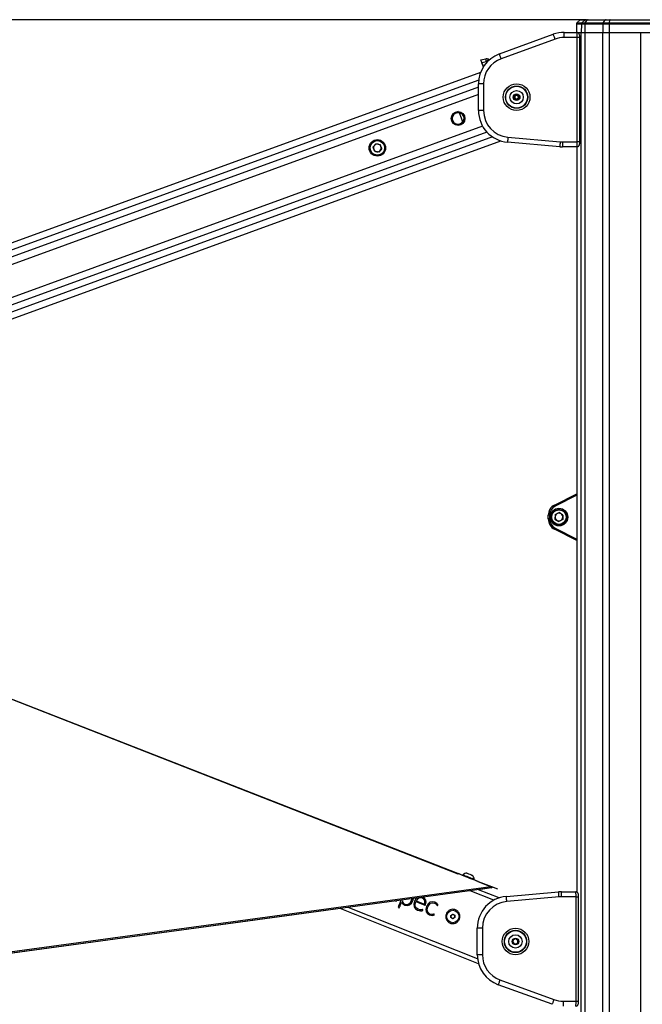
# Paper-space layout '4M DUO Surface plate' of a CAD drawing. Header units: millimetres. Extents: x 20 to 26560, y 40 to 17993.
# Tile 20 of 87: x 8093 to 9072, y 6574 to 8122. Entities that reach past the tile are written whole.
import ezdxf

# ---------------------------------------------------------------- set-up
doc = ezdxf.new("R2010")
doc.units = ezdxf.units.MM
doc.layers.add('COMPONENT_GEOMETRY', color=7, linetype='Continuous')
doc.styles.add('SLDTEXTSTYLE0', font='TXT', dxfattribs={"width": 0.75})
doc.dimstyles.new('SLDDIMSTYLE0', dxfattribs={"dimtxt": 150, "dimasz": 6.604, "dimexe": 0, "dimexo": 0.0625, "dimgap": 37.5, "dimtad": 0, "dimtih": 1, "dimtoh": 1, "dimdec": 0, "dimlfac": 0.5, "dimrnd": 1e-09, "dimzin": 12, "dimdsep": 46, "dimtxsty": 'SLDTEXTSTYLE0', "dimsah": 1, "dimcen": 0.09, "dimadec": 0, "dimazin": 3, "dimtfac": 1, "dimtdec": 0, "dimtofl": 0, "dimtmove": 0, "dimatfit": 3, "dimfxl": 1, "dimfrac": 2, "dimtolj": 1, "dimtzin": 12, "dimarcsym": 0})
doc.dimstyles.new('SLDDIMSTYLE1', dxfattribs={"dimtxt": 150, "dimasz": 6.604, "dimexe": 0, "dimexo": 0.0625, "dimgap": 37.5, "dimtad": 0, "dimtih": 1, "dimtoh": 1, "dimdec": 1, "dimlfac": 0.5, "dimrnd": 1e-09, "dimzin": 12, "dimdsep": 46, "dimtxsty": 'SLDTEXTSTYLE0', "dimsah": 1, "dimcen": 0.09, "dimadec": 0, "dimazin": 3, "dimtfac": 1, "dimtdec": 1, "dimtofl": 0, "dimtmove": 0, "dimatfit": 3, "dimfxl": 1, "dimfrac": 2, "dimtolj": 1, "dimtzin": 12, "dimarcsym": 0})

# ---------------------------------------------------------------- blocks, each defined once
blk = doc.blocks.new('_D_10')
at = {"layer": 'COMPONENT_GEOMETRY', "color": 7, "ltscale": 2}
for p, q in [((8984.1, 8122.3), (597.1, 8122.3)), ((603.5, 8122.3), (603.5, 5320.9)), ((603.5, 2281.3), (603.5, 5082.8)), ((8778.9, 2281.3), (597.1, 2281.3))]:
    blk.add_line(p, q, dxfattribs=at)
for points in [[(603.5, 8122.3), (602.5, 8115.7), (604.5, 8115.7)], [(603.5, 2281.3), (604.5, 2287.9), (602.5, 2287.9)]]:
    blk.add_solid(points, dxfattribs=at)
at = {"layer": 'COMPONENT_GEOMETRY', "color": 7, "ltscale": 2, "insert": (298.7, 5276.1), "char_height": 150, "attachment_point": 1, "style": 'SLDTEXTSTYLE0'}
blk.add_mtext('2920.5', dxfattribs=at)
blk = doc.blocks.new('_D_12')
at = {"layer": 'COMPONENT_GEOMETRY', "color": 7, "ltscale": 2}
for p, q in [((1221.8, 6645.1), (1221.8, 3012.8)), ((1221.8, 3019.2), (5098.5, 3019.2)), ((9418.5, 3019.2), (5541.8, 3019.2)), ((9418.5, 2304.9), (9418.5, 3025.5))]:
    blk.add_line(p, q, dxfattribs=at)
for points in [[(1221.8, 3019.2), (1228.4, 3018.2), (1228.4, 3020.2)], [(9418.5, 3019.2), (9411.9, 3020.2), (9411.9, 3018.2)]]:
    blk.add_solid(points, dxfattribs=at)
at = {"layer": 'COMPONENT_GEOMETRY', "color": 7, "ltscale": 2, "insert": (5098.5, 3093.5), "char_height": 150, "attachment_point": 1, "style": 'SLDTEXTSTYLE0'}
blk.add_mtext('4098', dxfattribs=at)

psp = doc.layouts.new('4M DUO Surface plate')

# ---------------------------------------------------------------- linework, layer by layer
at = {"color": 7, "linetype": 'Continuous', "lineweight": 25, "ltscale": 2}
for p, q in [((8968.08, 8115.08), (8968, 8110.33)), ((8973.45, 8121.48), (8969, 8117.19)), ((8975.53, 8122.33), (8983.23, 8122.33)), ((8975.93, 8115.08), (8975.71, 8102.33)), ((8981.33, 8115.08), (8975.93, 8115.08)), ((8976.82, 8117.19), (8981.18, 8121.48)), ((8976.82, 8117.19), (8981.98, 8117.19)), ((8981.33, 8115.08), (8981.17, 8102.33)), ((8985.12, 8121.48), (8981.18, 8121.48)), ((9009.58, 8115.08), (8981.33, 8115.08)), ((8981.98, 8117.19), (8985.12, 8121.48)), ((8981.98, 8117.19), (9010.23, 8117.19)), ((8983.23, 8122.33), (8986.59, 8122.33)), ((9013.37, 8121.48), (8985.12, 8121.48)), ((8986.59, 8122.33), (9014.84, 8122.33)), ((9009.58, 8115.08), (9009.42, 8102.33)), ((9019.67, 8115.08), (9009.58, 8115.08)), ((9010.23, 8117.19), (9013.37, 8121.48)), ((9010.23, 8117.19), (9019.85, 8117.19)), ((9020.72, 8121.48), (9013.37, 8121.48)), ((9014.84, 8122.33), (9021.13, 8122.33)), ((9019.67, 8115.08), (9019.62, 8102.33)), ((9177.25, 8115.08), (9019.67, 8115.08)), ((9019.85, 8117.19), (9020.72, 8121.48)), ((9019.85, 8117.19), (9177.07, 8117.19)), ((9176.2, 8121.48), (9020.72, 8121.48)), ((9021.13, 8122.33), (9175.79, 8122.33)), ((8846.98, 8068.44), (8931.79, 8099.31)), ((8948.89, 8094.33), (8948.89, 8102.33)), ((8948.89, 8102.33), (8968.71, 8102.33)), ((8968.04, 8106.4), (8967.97, 8102.33)), ((8968, 8110.33), (8968.03, 8110.33)), ((8968.71, 8102.33), (8975.71, 8102.33)), ((8968.91, 8102.33), (8975.71, 8102.33)), ((8975.71, 8102.33), (8981.17, 8102.33)), ((8981.17, 8102.33), (9009.42, 8102.33)), ((9009.42, 8102.33), (9019.62, 8102.33)), ((9019.62, 8102.33), (9089.12, 8102.33)), ((9019.62, 8102.33), (9069.53, 8102.33)), ((8934.53, 8091.79), (8849.71, 8060.92)), ((8969.34, 8094.33), (8948.89, 8094.33)), ((8969.34, 7930.33), (8969.34, 8094.33)), ((8973.34, 7930.33), (8973.34, 8094.33)), ((8817.8, 8059.31), (8825.43, 8060.92)), ((8826.55, 8056.06), (8819.52, 8054.57)), ((8819.52, 8054.57), (8820.74, 8051.23)), ((8820.66, 8051.21), (8821.74, 8048.06)), ((8829.67, 8060.25), (8830.61, 8059.71)), ((8817.43, 8039.46), (7121.36, 7422.04)), ((8822.08, 8021.46), (8814.08, 8021.46)), ((8814.08, 7979.52), (8814.08, 8021.46)), ((8822.08, 8021.46), (8822.08, 7979.52)), ((8870.08, 8002.79), (8874.08, 8005.1)), ((8871.08, 8002.22), (8874.08, 8003.95)), ((8874.08, 8005.1), (8878.08, 8002.79)), ((8874.08, 8003.95), (8877.08, 8002.22)), ((8870.08, 7998.18), (8870.08, 8002.79)), ((8874.08, 7995.87), (8870.08, 7998.18)), ((8871.08, 7998.75), (8871.08, 8002.22)), ((8874.08, 7997.02), (8871.08, 7998.75)), ((8877.08, 7998.75), (8874.08, 7997.02)), ((8878.08, 7998.18), (8874.08, 7995.87)), ((8877.08, 8002.22), (8877.08, 7998.75)), ((8878.08, 8002.79), (8878.08, 7998.18)), ((8779.52, 7976.8), (8782.14, 7977.76)), ((8779.52, 7976.8), (8779.54, 7976.72)), ((8782.38, 7977.76), (8779.54, 7976.72)), ((8784.04, 7975.51), (8789.05, 7961.73)), ((8789.38, 7961.76), (8784.3, 7975.69)), ((8822.08, 7979.52), (8814.08, 7979.52)), ((8785.43, 7957.51), (8789.13, 7958.86)), ((8785.46, 7957.43), (8785.43, 7957.51)), ((8788.94, 7958.7), (8785.46, 7957.43)), ((7368.56, 7392.84), (8849.12, 7931.81)), ((8652.73, 7927.4), (8648.2, 7922)), ((8652.73, 7927.4), (8659.66, 7926.17)), ((8662.06, 7919.56), (8659.66, 7926.17)), ((8941.9, 7922.52), (8859.72, 7929.71)), ((8860.42, 7937.68), (8942.6, 7930.49)), ((8946.26, 7930.33), (8969.34, 7930.33)), ((8946.26, 7930.33), (8946.26, 7922.33)), ((8648.2, 7922), (8650.61, 7915.39)), ((8657.54, 7914.17), (8650.61, 7915.39)), ((8662.06, 7919.56), (8657.54, 7914.17)), ((8968.71, 7922.33), (8946.26, 7922.33)), ((8968.9, 7922.33), (8968.71, 7922.33)), ((8968.9, 7922.35), (8968.9, 6750.73)), ((8933.75, 7359.32), (8968.9, 7377.05)), ((8925.86, 7343.25), (8923.86, 7343.25)), ((8923.86, 7337.41), (8923.86, 7343.25)), ((8925.86, 7343.25), (8925.86, 7337.41)), ((8934.79, 7344.21), (8934.36, 7337.19)), ((8934.79, 7344.21), (8941.09, 7347.35)), ((8946.96, 7343.47), (8941.09, 7347.35)), ((8946.96, 7343.47), (8946.53, 7336.44)), ((8925.86, 7337.41), (8923.86, 7337.41)), ((8934.36, 7337.19), (8940.23, 7333.3)), ((8946.53, 7336.44), (8940.23, 7333.3)), ((8968.9, 7303.61), (8933.75, 7321.34)), ((8781.86, 6779.82), (8781.82, 6779.72)), ((8789.72, 6777.94), (8789.44, 6777.23)), ((8807.09, 6770.2), (8807.37, 6770.9)), ((8834.97, 6758.96), (8814.39, 6767)), ((8833.64, 6759.1), (8047.56, 6652.26)), ((8834.33, 6757.33), (8813.9, 6754.56)), ((8846.5, 6741.56), (8813.9, 6754.56)), ((8834.39, 6759.11), (8833.64, 6759.1)), ((8833.87, 6757.89), (8835.05, 6757.43)), ((8835.05, 6757.43), (8834.33, 6757.33)), ((8835.05, 6757.43), (8834.33, 6757.33)), ((8835.49, 6758.68), (8834.39, 6759.11)), ((8844.43, 6755.27), (8834.97, 6758.96)), ((8834.97, 6758.96), (8835.49, 6758.68)), ((8835.49, 6758.68), (8835.05, 6757.43)), ((8857.92, 6743.93), (8940.1, 6751.12)), ((8944.46, 6743.31), (8944.46, 6751.31)), ((8944.46, 6751.31), (8966.91, 6751.31)), ((8966.91, 6751.31), (8968.26, 6751.31)), ((8683.14, 6736.81), (8685.82, 6737.23)), ((8692.75, 6733.62), (8693.46, 6734.15)), ((8693.46, 6734.15), (8694.23, 6733.74)), ((8694.64, 6738.35), (8694.18, 6737.2)), ((8694.18, 6737.2), (8694.8, 6735.29)), ((8694.8, 6735.29), (8695.74, 6733.82)), ((8695.74, 6733.82), (8697, 6732.71)), ((8704.78, 6732.23), (8707.21, 6734.47)), ((8707.21, 6734.47), (8709.07, 6737.84)), ((8708.84, 6733.27), (8711, 6737.06)), ((8709.07, 6737.84), (8709.79, 6740.41)), ((8711, 6737.06), (8711.99, 6740.71)), ((8713.68, 6736.32), (8712.55, 6731.6)), ((8715.84, 6739.98), (8713.68, 6736.32)), ((8714.5, 6731.48), (8715.54, 6735.58)), ((8715.69, 6735.95), (8730, 6730.25)), ((8717.71, 6741.49), (8715.84, 6739.98)), ((8718.09, 6739.62), (8716.27, 6737.12)), ((8716.27, 6737.12), (8729.3, 6731.93)), ((8720.36, 6741.19), (8718.09, 6739.62)), ((8722.99, 6741.72), (8720.36, 6741.19)), ((8725.9, 6741.11), (8722.99, 6741.72)), ((8728.18, 6739.67), (8725.9, 6741.11)), ((8729.3, 6740.72), (8726.44, 6742.52)), ((8729.57, 6737.56), (8728.18, 6739.67)), ((8731.1, 6738.06), (8729.3, 6740.72)), ((8729.3, 6731.93), (8729.98, 6734.94)), ((8729.98, 6734.94), (8729.57, 6737.56)), ((8730.81, 6730.79), (8731.68, 6734.71)), ((8731.68, 6734.71), (8731.1, 6738.06)), ((8737.81, 6734.72), (8734.79, 6732.21)), ((8741.43, 6735.69), (8737.81, 6734.72)), ((8738.86, 6733.15), (8741.77, 6734)), ((8745.51, 6734.92), (8741.43, 6735.69)), ((8741.77, 6734), (8745.02, 6733.4)), ((8748.67, 6732.95), (8745.51, 6734.92)), ((8940.8, 6743.15), (8858.62, 6735.96)), ((8967.54, 6743.31), (8944.46, 6743.31)), ((8967.54, 6579.31), (8967.54, 6743.31)), ((8971.54, 6579.31), (8971.54, 6743.31)), ((8596.43, 6725), (8048.9, 6650.59)), ((8814.29, 6638.14), (8596.43, 6725)), ((8687.8, 6726.71), (8689.69, 6725.96)), ((8694.23, 6733.74), (8695.19, 6732.38)), ((8695.19, 6732.38), (8698.35, 6730.27)), ((8697, 6732.71), (8698.59, 6731.89)), ((8698.35, 6730.27), (8702.34, 6729.6)), ((8698.59, 6731.89), (8701.88, 6731.31)), ((8701.88, 6731.31), (8704.78, 6732.23)), ((8702.34, 6729.6), (8705.89, 6730.69)), ((8705.89, 6730.69), (8708.84, 6733.27)), ((8712.55, 6731.6), (8713.07, 6727.58)), ((8713.07, 6727.58), (8715.1, 6724.4)), ((8714.84, 6728.08), (8714.5, 6731.48)), ((8716.45, 6725.46), (8714.84, 6728.08)), ((8715.1, 6724.4), (8718.49, 6722.24)), ((8719.23, 6723.68), (8716.45, 6725.46)), ((8718.49, 6722.24), (8720.78, 6721.58)), ((8721.93, 6722.98), (8719.23, 6723.68)), ((8720.78, 6721.58), (8723.07, 6721.34)), ((8724.05, 6722.99), (8721.93, 6722.98)), ((8723.07, 6721.34), (8725.16, 6721.53)), ((8725.52, 6723.25), (8724.05, 6722.99)), ((8725.16, 6721.53), (8726.86, 6722.13)), ((8726.28, 6723.32), (8725.52, 6723.25)), ((8726.6, 6722.97), (8726.28, 6723.32)), ((8726.86, 6722.13), (8726.6, 6722.97)), ((8730, 6730.25), (8730.46, 6730.25)), ((8730.46, 6730.25), (8730.81, 6730.79)), ((8732.56, 6728.33), (8731.48, 6723.82)), ((8731.48, 6723.82), (8731.95, 6719.95)), ((8731.95, 6719.95), (8733.83, 6716.91)), ((8734.79, 6732.21), (8732.56, 6728.33)), ((8733.51, 6723.69), (8734.5, 6727.56)), ((8733.81, 6720.45), (8733.51, 6723.69)), ((8735.3, 6717.92), (8733.81, 6720.45)), ((8734.5, 6727.56), (8736.4, 6730.97)), ((8736.4, 6730.97), (8738.86, 6733.15)), ((8745.02, 6733.4), (8747, 6732.3)), ((8747, 6732.3), (8748.2, 6731.14)), ((8748.2, 6731.14), (8748.88, 6730.2)), ((8750.6, 6730.26), (8748.67, 6732.95)), ((8748.88, 6730.2), (8749.31, 6729.72)), ((8749.31, 6729.72), (8749.58, 6729.69)), ((8749.58, 6729.69), (8749.84, 6729.78)), ((8749.84, 6729.78), (8750.6, 6730.26)), ((8733.83, 6716.91), (8736.99, 6714.86)), ((8737.88, 6716.22), (8735.3, 6717.92)), ((8736.99, 6714.86), (8739.2, 6714.22)), ((8740.39, 6715.61), (8737.88, 6716.22)), ((8739.2, 6714.22), (8741.32, 6714.05)), ((8742.27, 6715.71), (8740.39, 6715.61)), ((8741.32, 6714.05), (8743.23, 6714.32)), ((8743.54, 6716.05), (8742.27, 6715.71)), ((8743.23, 6714.32), (8744.82, 6714.97)), ((8744.26, 6716.15), (8743.54, 6716.05)), ((8744.58, 6715.8), (8744.26, 6716.15)), ((8744.82, 6714.97), (8744.58, 6715.8)), ((8770.74, 6714), (8773.66, 6715.87)), ((8770.9, 6710.54), (8770.74, 6714)), ((8773.97, 6708.95), (8770.9, 6710.54)), ((8773.66, 6715.87), (8776.74, 6714.27)), ((8776.89, 6710.81), (8773.97, 6708.95)), ((8776.74, 6714.27), (8776.89, 6710.81)), ((8820.28, 6694.12), (8812.28, 6694.12)), ((8812.28, 6652.18), (8812.28, 6694.12)), ((8820.28, 6694.12), (8820.28, 6652.18)), ((8867.95, 6671.53), (8868.71, 6676.09)), ((8867.96, 6671.52), (8868.33, 6673.8)), ((8868.71, 6676.09), (8873.04, 6677.7)), ((8868.71, 6676.07), (8870.87, 6676.89)), ((8873.03, 6677.7), (8874.81, 6676.24)), ((8873.04, 6677.7), (8876.6, 6674.77)), ((8876.6, 6674.77), (8875.84, 6670.21)), ((8876.59, 6674.78), (8876.22, 6672.5)), ((8871.52, 6668.59), (8867.95, 6671.53)), ((8871.53, 6668.6), (8869.74, 6670.05)), ((8875.84, 6670.21), (8871.52, 6668.59)), ((8875.84, 6670.22), (8873.69, 6669.41)), ((8820.28, 6652.18), (8812.28, 6652.18)), ((8847.91, 6612.71), (8932.73, 6581.84)), ((8929.99, 6574.32), (8845.18, 6605.19)), ((8947.09, 6579.31), (8947.09, 6571.31)), ((8947.09, 6579.31), (8967.54, 6579.31))]:
    psp.add_line(p, q, dxfattribs=at)
at = {"color": 8, "linetype": 'Continuous', "lineweight": 25, "ltscale": 2}
for p, q in [((8975.93, 8115.08), (8968.08, 8115.08)), ((8969, 8117.19), (8976.82, 8117.19)), ((8981.18, 8121.48), (8973.45, 8121.48)), ((8975.71, 2354.33), (8975.71, 8102.33)), ((8981.17, 8102.33), (8981.17, 2354.33)), ((9009.42, 2354.33), (9009.42, 8102.33)), ((9019.62, 8102.33), (9019.62, 2354.33)), ((9069.53, 2354.33), (9069.53, 8102.33)), ((8973.34, 8094.33), (8969.34, 8094.33)), ((8827.66, 8055.72), (8827.26, 8055.95)), ((8814.44, 8027.48), (7135.08, 7416.14)), ((8814.08, 8016.5), (7429.56, 7512.49)), ((8814.08, 8004.62), (7451.5, 7508.6)), ((8827.33, 7945.61), (7247.91, 7370.65)), ((8820.5, 7955), (7451.16, 7456.52)), ((8836.22, 7938), (7353.75, 7398.34)), ((8973.34, 7930.33), (8969.34, 7930.33)), ((8968.91, 7922.35), (8968.91, 6750.73)), ((8968.9, 7374.81), (8934.65, 7357.53)), ((8782.42, 6779.1), (7349.43, 7338.86)), ((8934.65, 7323.12), (8968.9, 7305.85)), ((8833.64, 6759.1), (8813.62, 6766.92)), ((8838.31, 6738), (8801.14, 6752.82)), ((8967.54, 6743.31), (8971.54, 6743.31)), ((8812.71, 6645.59), (8609.2, 6726.74)), ((8967.54, 6579.31), (8971.54, 6579.31))]:
    psp.add_line(p, q, dxfattribs=at)
at = {"color": 7, "linetype": 'Continuous', "lineweight": 25, "ltscale": 4}
psp.add_line((8819.02, 8055.95), (8819.02, 8055.95), dxfattribs=at)
at = {"color": 7, "linetype": 'Continuous', "lineweight": 25, "ltscale": 2, "flags": 128}
for points in [[(9021.13, 8122.33), (9021.08, 8122.31), (9021.02, 8122.27), (9020.97, 8122.2), (9020.91, 8122.11), (9020.86, 8121.99), (9020.81, 8121.84), (9020.77, 8121.67), (9020.72, 8121.48)], [(8934.53, 8091.79), (8934, 8093.26), (8933.48, 8094.67), (8933.01, 8095.97), (8932.59, 8097.11), (8932.25, 8098.04), (8932, 8098.74), (8931.85, 8099.17), (8931.79, 8099.31)], [(8849.71, 8060.92), (8849.18, 8062.39), (8848.67, 8063.8), (8848.19, 8065.1), (8847.78, 8066.24), (8847.44, 8067.17), (8847.19, 8067.87), (8847.03, 8068.3), (8846.98, 8068.44)], [(8819.52, 8054.57), (8819.19, 8055.5), (8818.86, 8056.39), (8818.57, 8057.21), (8818.3, 8057.92), (8818.09, 8058.51), (8817.93, 8058.95), (8817.83, 8059.22), (8817.8, 8059.31)], [(8789.36, 7961.62), (8789.36, 7961.64), (8789.36, 7961.65), (8789.37, 7961.67), (8789.37, 7961.69), (8789.37, 7961.71), (8789.37, 7961.73), (8789.37, 7961.74), (8789.38, 7961.76)], [(8860.42, 7937.68), (8860.28, 7936.12), (8860.15, 7934.63), (8860.03, 7933.25), (8859.92, 7932.04), (8859.84, 7931.05), (8859.77, 7930.31), (8859.73, 7929.86), (8859.72, 7929.71)], [(8942.6, 7930.49), (8942.46, 7928.93), (8942.33, 7927.44), (8942.21, 7926.06), (8942.11, 7924.85), (8942.02, 7923.86), (8941.96, 7923.12), (8941.92, 7922.67), (8941.9, 7922.52)], [(8934.65, 7357.53), (8934.48, 7357.88), (8934.31, 7358.21), (8934.15, 7358.52), (8934.02, 7358.79), (8933.91, 7359.02), (8933.82, 7359.18), (8933.77, 7359.28), (8933.75, 7359.32)], [(8781.82, 6779.72), (8104.22, 7044.41), (7349.43, 7339.24)], [(8934.65, 7323.12), (8934.48, 7322.77), (8934.31, 7322.44), (8934.15, 7322.13), (8934.02, 7321.86), (8933.91, 7321.64), (8933.82, 7321.47), (8933.77, 7321.37), (8933.75, 7321.34)], [(8795.89, 6780.58), (8796.22, 6780.45), (8797.18, 6780.07), (8798.61, 6779.5), (8800.3, 6778.82), (8801.99, 6778.15), (8803.42, 6777.58), (8804.37, 6777.2), (8804.71, 6777.06)], [(8782.38, 6780.05), (8782.46, 6780.02), (8783.11, 6779.76), (8784.37, 6779.25), (8786.21, 6778.52), (8788.54, 6777.59), (8791.27, 6776.5), (8794.28, 6775.3), (8797.46, 6774.04), (8800.67, 6772.76), (8803.78, 6771.51), (8806.66, 6770.36), (8809.2, 6769.35), (8811.3, 6768.52), (8812.86, 6767.89), (8813.82, 6767.51), (8814.14, 6767.38)], [(8789.72, 6777.94), (8789.8, 6777.91), (8790.45, 6777.65), (8791.7, 6777.15), (8793.45, 6776.45), (8795.59, 6775.6), (8797.94, 6774.66), (8800.34, 6773.7), (8802.6, 6772.8), (8804.57, 6772.02), (8806.08, 6771.41), (8807.04, 6771.03), (8807.37, 6770.9), (8807.37, 6770.9)], [(8834.33, 6757.33), (8439.75, 6703.71), (8048.9, 6650.59)], [(8833.87, 6757.89), (8834.07, 6758.37), (8834.39, 6759.11)], [(8834.33, 6757.33), (8834.1, 6757.61), (8833.87, 6757.89)], [(8940.8, 6743.15), (8940.66, 6744.7), (8940.53, 6746.2), (8940.41, 6747.58), (8940.31, 6748.78), (8940.22, 6749.77), (8940.16, 6750.51), (8940.12, 6750.96), (8940.1, 6751.12)], [(8692.31, 6738.03), (8691.77, 6736.69), (8690.45, 6733.36), (8689.12, 6730.03), (8687.8, 6726.71)], [(8715.54, 6735.58), (8715.56, 6735.62), (8715.58, 6735.67), (8715.6, 6735.72), (8715.62, 6735.76), (8715.64, 6735.81), (8715.65, 6735.86), (8715.67, 6735.9), (8715.69, 6735.95)], [(8858.62, 6735.96), (8858.48, 6737.51), (8858.35, 6739.01), (8858.23, 6740.39), (8858.12, 6741.59), (8858.04, 6742.58), (8857.97, 6743.32), (8857.93, 6743.77), (8857.92, 6743.93)], [(8689.69, 6725.96), (8690.08, 6726.91), (8690.46, 6727.87), (8690.84, 6728.83), (8691.22, 6729.79), (8691.6, 6730.74), (8691.99, 6731.7), (8692.37, 6732.66), (8692.75, 6733.62)], [(8847.91, 6612.71), (8847.38, 6611.24), (8846.87, 6609.83), (8846.39, 6608.54), (8845.98, 6607.4), (8845.64, 6606.46), (8845.39, 6605.77), (8845.23, 6605.34), (8845.18, 6605.19)], [(8932.73, 6581.84), (8932.2, 6580.37), (8931.68, 6578.96), (8931.21, 6577.66), (8930.79, 6576.53), (8930.45, 6575.59), (8930.2, 6574.9), (8930.05, 6574.47), (8929.99, 6574.32)]]:
    psp.add_lwpolyline(points, dxfattribs=at)
at = {"color": 8, "linetype": 'Continuous', "lineweight": 25, "ltscale": 2, "flags": 128}
psp.add_lwpolyline([(8814.09, 6766.97), (8814.04, 6766.99), (8813.05, 6767.39), (8811.45, 6768.02), (8809.31, 6768.88), (8806.71, 6769.91), (8803.76, 6771.09), (8800.57, 6772.36), (8797.29, 6773.67), (8794.04, 6774.97), (8790.95, 6776.2), (8788.16, 6777.31), (8785.78, 6778.26), (8783.9, 6779.01), (8782.6, 6779.53), (8781.94, 6779.79), (8781.86, 6779.82)], dxfattribs=at)
at = {"color": 7, "linetype": 'Continuous', "lineweight": 25, "ltscale": 4}
for centre, radius in [((8874.08, 8000.49), 21), ((8874.08, 8000.49), 17.5), ((8874.08, 8000.49), 17.1), ((8874.08, 8000.49), 10.5), ((8874.08, 8000.49), 5.25), ((8781.99, 7966.96), 10.8), ((8655.13, 7920.78), 13), ((8655.13, 7920.78), 11.4), ((8940.66, 7340.33), 13.8), ((8940.66, 7340.33), 13), ((8940.66, 7340.33), 11.4), ((8773.82, 6712.41), 9.75), ((8872.28, 6673.15), 21), ((8872.28, 6673.15), 17.5), ((8872.28, 6673.15), 17.1), ((8872.28, 6673.15), 10.5), ((8872.28, 6673.15), 5.25)]:
    psp.add_circle(centre, radius, dxfattribs=at)
for centre, radius, start, end in [((8971.08, 8115.03), 3, 134, 179), ((8975.53, 8119.33), 3, 90, 134), ((8978.95, 8115.04), 3.03, 134.70015, 179.12068), ((8983.23, 8119.42), 2.91, 90.08831, 134.71121), ((8985, 8115.11), 3.67, 145.46297, 180.3532), ((8986.68, 8120.47), 1.86, 92.64103, 146.85098), ((9013.25, 8115.11), 3.67, 145.46238, 180.35379), ((9014.93, 8120.47), 1.86, 92.6409, 146.85136), ((9030.97, 8115.18), 11.3, 169.73693, 180.46536), ((8948.89, 8052.33), 50, 90, 110), ((8948.89, 8052.33), 42, 90, 110), ((8864.08, 8021.46), 50, 110, 180), ((8864.08, 8021.46), 42, 110, 180), ((8826.67, 8055.05), 6, 60.00304, 101.95578), ((8755.88, 8042.37), 71.98, 10.96401, 14.93653), ((8826.76, 8055.08), 1, 60.00304, 101.95578), ((8734.89, 8110.68), 107.36, 329.35067, 331.98419), ((8833.04, 8064.07), 4.99, 239.99021, 251.43181), ((8833.11, 8064.03), 4.99, 240.00153, 250.42398), ((8874.08, 8000.49), 3, 60, 120), ((8874.08, 8000.49), 3, 120, 180), ((8874.08, 8000.49), 3, 180, 240), ((8874.08, 8000.49), 3, 240, 300), ((8874.08, 8000.49), 3, 0, 60), ((8874.08, 8000.49), 3, 300, 0), ((8781.99, 7966.96), 10.14, 104.11946, 289.98559), ((8781.99, 7966.96), 10.06, 290.00304, 104.07552), ((8777.17, 7968.27), 10.29, 46.14211, 46.95061), ((8781.76, 7978.06), 5.4, 329.50586, 334.81574), ((8781.99, 7966.96), 9.46, 337.8436, 62.16248), ((8781.99, 7966.96), 9.96, 337.8436, 62.16248), ((8864.08, 7979.52), 50, 180, 265), ((8864.08, 7979.52), 42, 180, 265), ((8913.36, 8263.76), 324.43, 247.79419, 247.88249), ((8655.13, 7920.78), 6.09, 80.00304, 140.00304), ((8655.13, 7920.78), 6.09, 20.00304, 80.00304), ((8946.26, 7972.33), 42, 265, 270), ((8655.13, 7920.78), 6.1, 140.00304, 200.00304), ((8655.13, 7920.78), 6.1, 200.00304, 260.00304), ((8655.13, 7920.78), 6.1, 260.00304, 320.00304), ((8655.13, 7920.78), 6.09, 320.00304, 20.00304), ((8946.26, 7972.33), 50, 265, 270), ((8941.86, 7343.25), 18, 116.76925, 180), ((8941.86, 7343.25), 16, 116.76925, 180), ((8940.66, 7340.33), 6.1, 176.50176, 236.50176), ((8940.66, 7340.33), 6.1, 116.50176, 176.50176), ((8940.66, 7340.33), 6.1, 56.50176, 116.50176), ((8940.66, 7340.33), 6.09, 296.50176, 356.50176), ((8940.66, 7340.33), 6.09, 356.50176, 56.50176), ((8941.86, 7337.41), 18, 180, 243.23075), ((8941.86, 7337.41), 16, 180, 243.23075), ((8940.66, 7340.33), 6.1, 236.50176, 296.50176), ((8796.78, 6769.99), 10.63, 94.80218, 131.59969), ((8782.23, 6779.68), 0.4, 68.26131, 158.26131), ((8796.78, 6769.99), 10.63, 4.92293, 41.72044), ((8814, 6767.01), 0.4, 358.43981, 68.26131), ((8944.46, 6701.31), 50, 90, 95), ((8862.28, 6694.12), 50, 95, 180), ((8862.28, 6694.12), 42, 95, 180), ((8944.46, 6701.31), 42, 90, 95), ((8773.82, 6712.41), 3, 122.57061, 182.57061), ((8773.82, 6712.41), 3, 182.57061, 242.57061), ((8773.82, 6712.41), 3, 62.57061, 122.57061), ((8773.82, 6712.41), 3, 242.57061, 302.57061), ((8773.82, 6712.41), 3, 2.57061, 62.57061), ((8773.82, 6712.41), 3, 302.57061, 2.57061), ((8872.28, 6673.15), 4, 170.50935, 230.50935), ((8872.28, 6673.15), 4, 110.50935, 170.50935), ((8872.28, 6673.15), 4, 50.50935, 110.50935), ((8872.28, 6673.15), 4, 290.50935, 350.50935), ((8872.28, 6673.15), 4, 350.50935, 50.50935), ((8872.28, 6673.15), 4, 230.50935, 290.50935), ((8862.28, 6652.18), 50, 180, 250), ((8862.28, 6652.18), 42, 180, 250), ((8947.09, 6621.31), 42, 250, 270)]:
    psp.add_arc(centre, radius, start, end, dxfattribs=at)
at = {"color": 8, "linetype": 'Continuous', "lineweight": 25, "ltscale": 4}
psp.add_arc((8833.11, 8064.05), 5.01, 240.00894, 250.40451, dxfattribs=at)
at = {"color": 7, "linetype": 'Continuous', "lineweight": 25, "ltscale": 4}
for centre, major_axis, ratio, start_param, end_param in [((8894.88, 7734.79), (307.43, 105.87), 0.9995431, 1.4693322, 1.4696054), ((8781.64, 7966.84), (8.45, 3.08), 0.9999832, 0.9524883, 5.330697)]:
    psp.add_ellipse(centre, major_axis=major_axis, ratio=ratio, start_param=start_param, end_param=end_param, dxfattribs=at)
at = {"color": 7, "linetype": 'Continuous', "lineweight": 25, "ltscale": 2}
for points, knots in [([(8968.03, 8110.33), (8968.04, 8110.28), (8968.05, 8110.19), (8968.06, 8109.5), (8968.06, 8108.49), (8968.05, 8107.39), (8968.04, 8106.67), (8968.04, 8106.4)], [0, 0, 0, 0, 0.2170982, 0.4342083, 0.6512776, 0.8683287, 1, 1, 1, 1]), ([(8969.34, 8094.33), (8969.34, 8095.22), (8969.32, 8097), (8969.21, 8099.37), (8969.05, 8101.18), (8968.87, 8102.18), (8968.76, 8102.28), (8968.71, 8102.33)], [0, 0, 0, 0, 0.2122472, 0.4240286, 0.6364538, 0.850955, 1, 1, 1, 1]), ([(8973.34, 8094.32), (8973.34, 8094.34), (8973.35, 8094.97), (8973.3, 8096.24), (8973.1, 8098.01), (8972.8, 8099.35), (8972.08, 8100.69), (8971.12, 8101.62), (8969.95, 8102.24), (8969.09, 8102.26), (8968.71, 8102.28)], [0, 0, 0, 0, 0.00504205, 0.16624294, 0.33386694, 0.53664561, 0.65566697, 0.77202192, 0.89902225, 1, 1, 1, 1]), ([(8820.66, 8051.21), (8820.47, 8051.74), (8820.1, 8052.81), (8819.61, 8054.24), (8819.24, 8055.31), (8819.05, 8055.87), (8819.03, 8055.93), (8819.02, 8055.95)], [0, 0, 0, 0, 0.216345, 0.4327265, 0.6483853, 0.8629667, 1, 1, 1, 1]), ([(8786.64, 7975.77), (8785.92, 7976.09), (8784.18, 7976.86), (8781.09, 7977.09), (8777.74, 7976.24), (8774.81, 7974.25), (8772.74, 7971.35), (8771.8, 7967.95), (8772.05, 7964.53), (8773.37, 7961.46), (8775.57, 7959.01), (8778.44, 7957.39), (8781.73, 7956.76), (8785.14, 7957.26), (8788.23, 7958.92), (8790.24, 7961.11), (8790.98, 7962.7), (8791.21, 7963.21)], [0, 0, 0, 0, 0.0486349, 0.1184243, 0.1909649, 0.2650839, 0.3388092, 0.410242, 0.4786291, 0.5446868, 0.610081, 0.6766119, 0.7455775, 0.817365, 0.8911916, 0.9652577, 1, 1, 1, 1]), ([(8784.2, 7975.79), (8784.14, 7975.7), (8784.09, 7975.61), (8784.04, 7975.51), (8784.04, 7975.51)], [0, 0, 0, 0, 0.9708873, 1, 1, 1, 1]), ([(8784.04, 7975.51), (8784.04, 7975.51), (8784.12, 7975.57), (8784.22, 7975.63), (8784.3, 7975.69)], [0, 0, 0, 0, 0.02859654, 1, 1, 1, 1]), ([(8786.64, 7975.77), (8786.58, 7975.79), (8786.28, 7975.95), (8785.79, 7976.12), (8785.21, 7976.19), (8784.82, 7976.16), (8784.53, 7976.07), (8784.32, 7975.95), (8784.23, 7975.84), (8784.2, 7975.79)], [0, 0, 0, 0, 0.07011473, 0.39513857, 0.58712236, 0.73104687, 0.84163705, 0.93630112, 1, 1, 1, 1]), ([(8784.3, 7975.69), (8784.33, 7975.71), (8784.41, 7975.77), (8784.68, 7975.83), (8785.33, 7975.78), (8785.95, 7975.56), (8786.36, 7975.35), (8786.41, 7975.32)], [0, 0, 0, 0, 0.0453362, 0.1256417, 0.3756758, 0.9240918, 1, 1, 1, 1]), ([(8789.38, 7961.76), (8789.27, 7961.75), (8789.16, 7961.74), (8789.05, 7961.73), (8789.05, 7961.73)], [0, 0, 0, 0, 0.971401, 1, 1, 1, 1]), ([(8789.05, 7961.73), (8789.05, 7961.73), (8789.15, 7961.69), (8789.26, 7961.65), (8789.36, 7961.62)], [0, 0, 0, 0, 0.0286589, 1, 1, 1, 1]), ([(8789.36, 7961.62), (8789.41, 7961.61), (8789.57, 7961.57), (8789.83, 7961.63), (8790.23, 7961.83), (8790.77, 7962.32), (8791.04, 7962.87), (8791.21, 7963.21)], [0, 0, 0, 0, 0.06068605, 0.18452359, 0.29407218, 0.57461061, 1, 1, 1, 1]), ([(8790.75, 7963.4), (8790.6, 7963.09), (8790.37, 7962.6), (8789.97, 7962.1), (8789.68, 7961.87), (8789.52, 7961.77), (8789.41, 7961.76), (8789.38, 7961.76)], [0, 0, 0, 0, 0.4557101, 0.7450059, 0.8506392, 0.9570632, 1, 1, 1, 1]), ([(8968.71, 7922.33), (8968.78, 7922.42), (8968.92, 7922.6), (8969.11, 7924), (8969.26, 7926.07), (8969.33, 7928.31), (8969.34, 7929.77), (8969.34, 7930.33)], [0, 0, 0, 0, 0.2171017, 0.434578, 0.6516172, 0.8667417, 1, 1, 1, 1]), ([(8968.79, 7922.36), (8968.86, 7922.35), (8969.43, 7922.28), (8970.38, 7922.63), (8971.42, 7923.28), (8972.13, 7924.08), (8972.61, 7924.94), (8972.93, 7925.89), (8973.15, 7927.04), (8973.31, 7928.56), (8973.33, 7929.75), (8973.34, 7930.32)], [0, 0, 0, 0, 0.0209376, 0.1520932, 0.2585526, 0.3539772, 0.4457786, 0.5483216, 0.6854564, 0.8484263, 1, 1, 1, 1]), ([(8967.54, 6743.31), (8967.54, 6744.2), (8967.52, 6745.98), (8967.41, 6748.35), (8967.25, 6750.17), (8967.07, 6751.16), (8966.96, 6751.27), (8966.91, 6751.31)], [0, 0, 0, 0, 0.2122484, 0.4240226, 0.6364554, 0.8509542, 1, 1, 1, 1]), ([(8971.54, 6743.31), (8971.54, 6743.33), (8971.55, 6743.95), (8971.5, 6745.22), (8971.3, 6746.99), (8971, 6748.33), (8970.28, 6749.67), (8969.32, 6750.61), (8968.15, 6751.22), (8967.29, 6751.25), (8966.91, 6751.26)], [0, 0, 0, 0, 0.0049895, 0.1662, 0.333834, 0.5366248, 0.6556526, 0.7720083, 0.8990162, 1, 1, 1, 1]), ([(8784.04, 6708.33), (8783.34, 6707.02), (8781.94, 6704.41), (8778.2, 6701.86), (8774.59, 6701.03), (8771.7, 6701.26), (8769.61, 6701.85), (8767.68, 6702.86), (8765.43, 6704.68), (8763.36, 6707.78), (8762.49, 6712.17), (8763.33, 6716.59), (8765.77, 6720.38), (8769.42, 6722.97), (8773.05, 6723.79), (8775.94, 6723.56), (8778.03, 6722.96), (8779.96, 6721.95), (8782.21, 6720.13), (8784.26, 6717.04), (8785.22, 6712.62), (8784.43, 6709.76), (8784.04, 6708.33)], [0, 0, 0, 0, 0.0631246, 0.1258721, 0.1880384, 0.2189771, 0.2500253, 0.2808994, 0.3119778, 0.3740454, 0.4367393, 0.5001674, 0.5632767, 0.6259548, 0.6880448, 0.7191421, 0.7500611, 0.7810254, 0.8121027, 0.8742115, 0.9368963, 1, 1, 1, 1]), ([(8966.91, 6571.31), (8966.98, 6571.4), (8967.12, 6571.58), (8967.31, 6572.99), (8967.46, 6575.05), (8967.53, 6577.29), (8967.54, 6578.75), (8967.54, 6579.31)], [0, 0, 0, 0, 0.2171008, 0.4345778, 0.6516249, 0.8667412, 1, 1, 1, 1]), ([(8966.99, 6571.34), (8967.06, 6571.33), (8967.63, 6571.26), (8968.58, 6571.61), (8969.62, 6572.26), (8970.33, 6573.06), (8970.81, 6573.93), (8971.13, 6574.87), (8971.35, 6576.02), (8971.51, 6577.54), (8971.53, 6578.73), (8971.54, 6579.31)], [0, 0, 0, 0, 0.0209552, 0.1520874, 0.2585279, 0.3539429, 0.4457197, 0.5482525, 0.6853628, 0.8483037, 1, 1, 1, 1])]:
    psp.add_open_spline(points, degree=3, knots=knots, dxfattribs=at)
at = {"color": 8, "linetype": 'Continuous', "lineweight": 25, "ltscale": 2}
psp.add_open_spline([(8830.82, 8058.33), (8830.82, 8058.37), (8830.75, 8058.86), (8830.67, 8059.48), (8830.63, 8059.63), (8830.61, 8059.71)], degree=3, knots=[0, 0, 0, 0, 0.04930089, 0.53316803, 1, 1, 1, 1], dxfattribs=at)

# ---------------------------------------------------------------- dimensions: what is measured, and where the dimension line sits
at = {"layer": 'COMPONENT_GEOMETRY', "color": 7, "ltscale": 2}
dim = psp.add_linear_dim(base=(603.47, 2281.33), p1=(8986.59, 8122.33), p2=(8781.46, 2281.33), angle=90, dimstyle='SLDDIMSTYLE1', dxfattribs=at)
dim.commit()
dim.dimension.update_dxf_attribs({"geometry": '_D_10', "text_midpoint": (603.47, 5201.83), "dimtype": 160})
dim = psp.add_linear_dim(base=(1221.8, 3019.17), p1=(9418.46, 2302.33), p2=(1221.8, 6647.65), dimstyle='SLDDIMSTYLE0', dxfattribs=at)
dim.commit()
dim.dimension.update_dxf_attribs({"geometry": '_D_12', "text_midpoint": (5320.13, 3019.17), "dimtype": 160})

doc.saveas('drawing.dxf')
